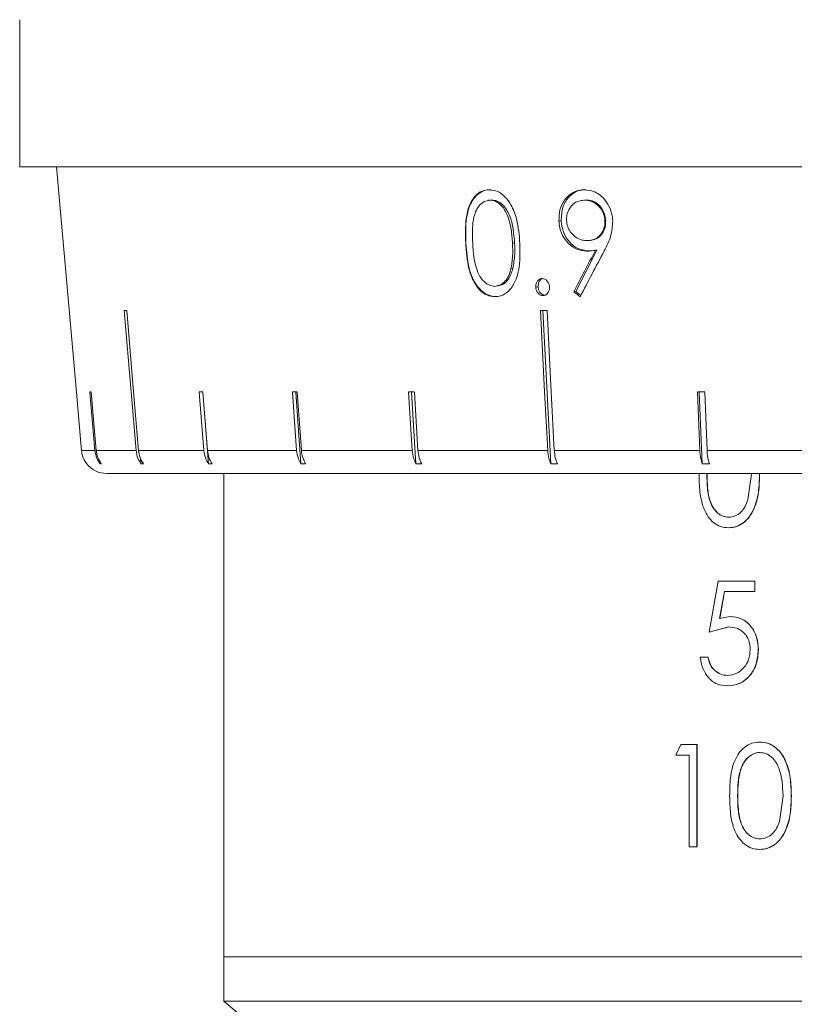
# Model space of a CAD drawing. Header units: inches. Extents: x -4.2 to 22.3, y -10.2 to 17.4.
# Tile 19 of 121: x 4 to 5, y -1.7 to -0.5. Entities that reach past the tile are written whole.
import ezdxf

# ---------------------------------------------------------------- set-up
doc = ezdxf.new("R2010")
doc.units = ezdxf.units.IN
doc.header["$MEASUREMENT"] = 0

msp = doc.modelspace()

# ---------------------------------------------------------------- linework, layer by layer
at = {"color": 7, "linetype": 'Continuous', "lineweight": 15}
for p, q in [((4.0417, -0.5125), (4.0417, -0.6925)), ((6.9777, -0.6925), (4.0417, -0.6925)), ((4.0869, -0.6925), (4.111, -0.9679)), ((4.6158, -0.7332), (4.6141, -0.7334)), ((4.6186, -0.7329), (4.6168, -0.7332)), ((4.7307, -0.7332), (4.7286, -0.7335)), ((4.7341, -0.7329), (4.7322, -0.7332)), ((4.7037, -0.7583), (4.701, -0.7587)), ((4.7581, -0.7577), (4.7572, -0.7578)), ((4.7395, -0.7824), (4.7413, -0.7822)), ((4.5872, -0.7857), (4.587, -0.7857)), ((4.6468, -0.7856), (4.6442, -0.786)), ((4.7217, -0.8449), (4.7472, -0.7942)), ((4.7472, -0.7942), (4.7456, -0.7945)), ((4.7366, -0.7952), (4.7346, -0.7955)), ((4.6446, -0.8169), (4.6421, -0.8173)), ((4.6755, -0.8391), (4.6726, -0.8395)), ((4.6829, -0.8497), (4.6815, -0.8499)), ((4.7217, -0.8449), (4.7192, -0.8452)), ((4.7278, -0.8499), (4.7217, -0.8449)), ((4.6813, -0.8682), (4.691, -1.0556)), ((4.1274, -0.9679), (4.1336, -1.0392)), ((4.1352, -1.0392), (4.129, -0.9679)), ((4.2612, -0.9679), (4.2667, -1.0392)), ((4.2656, -0.9679), (4.2725, -1.0556)), ((4.2713, -1.0392), (4.2657, -0.9679)), ((4.3752, -0.9679), (4.3802, -1.0392)), ((4.3792, -0.9679), (4.3855, -1.0556)), ((4.3861, -1.0392), (4.3811, -0.9679)), ((4.5171, -0.9679), (4.5216, -1.0392)), ((4.5207, -0.9679), (4.5261, -1.0556)), ((4.5286, -1.0392), (4.5242, -0.9679)), ((4.8703, -0.9679), (4.8731, -1.0392)), ((4.8725, -0.9679), (4.876, -1.0556)), ((4.882, -1.0392), (4.8792, -0.9679)), ((4.1165, -1.0303), (4.1172, -1.0392)), ((4.1172, -1.0392), (4.1336, -1.0392)), ((4.1352, -1.0392), (4.1839, -1.0392)), ((4.1869, -1.0392), (4.2667, -1.0392)), ((4.2713, -1.0392), (4.3802, -1.0392)), ((4.3861, -1.0392), (4.5216, -1.0392)), ((4.5286, -1.0392), (4.6872, -1.0392)), ((4.6953, -1.0392), (4.8731, -1.0392)), ((4.882, -1.0392), (5.0747, -1.0392)), ((4.1397, -1.0523), (4.14, -1.0556)), ((4.1415, -1.0556), (4.14, -1.0556)), ((4.1894, -1.0488), (4.19, -1.0556)), ((4.1931, -1.0556), (4.19, -1.0556)), ((4.277, -1.0556), (4.2725, -1.0556)), ((4.3913, -1.0556), (4.3855, -1.0556)), ((4.5332, -1.0556), (4.5261, -1.0556)), ((4.6991, -1.0556), (4.691, -1.0556)), ((4.8849, -1.0556), (4.876, -1.0556)), ((5.5097, -1.0675), (4.1481, -1.0675)), ((4.2912, -1.0675), (4.2912, -1.6585)), ((4.932, -1.0996), (4.9362, -1.0682)), ((4.9087, -1.1211), (4.9085, -1.1211)), ((4.9082, -1.1339), (4.9084, -1.1339)), ((4.8845, -1.2616), (4.8956, -1.1991)), ((4.9404, -1.1991), (4.8956, -1.1991)), ((4.9404, -1.1991), (4.9404, -1.212)), ((4.9406, -1.1991), (4.9404, -1.1991)), ((4.9406, -1.1991), (4.9406, -1.212)), ((4.9032, -1.212), (4.8973, -1.2448)), ((4.9034, -1.212), (4.8975, -1.2448)), ((4.9404, -1.212), (4.9032, -1.212)), ((4.9406, -1.212), (4.9404, -1.212)), ((4.8973, -1.2448), (4.9101, -1.2424)), ((4.9103, -1.2424), (4.9101, -1.2424)), ((4.9084, -1.2552), (4.8845, -1.2616)), ((4.8848, -1.2616), (4.8845, -1.2616)), ((4.9086, -1.2552), (4.8848, -1.2616)), ((4.9086, -1.2552), (4.9084, -1.2552)), ((4.9449, -1.2833), (4.9447, -1.2833)), ((4.8832, -1.2921), (4.8736, -1.2921)), ((4.8834, -1.2921), (4.8832, -1.2921)), ((4.9072, -1.3145), (4.907, -1.3145)), ((4.9066, -1.3273), (4.9064, -1.3273)), ((4.9463, -1.3959), (4.9465, -1.3959)), ((4.8439, -1.412), (4.85, -1.3991)), ((4.8696, -1.3991), (4.85, -1.3991)), ((4.8696, -1.3991), (4.8696, -1.5241)), ((4.8696, -1.3991), (4.8698, -1.3991)), ((4.8698, -1.3991), (4.8698, -1.5241)), ((4.9469, -1.4088), (4.9467, -1.4088)), ((4.8601, -1.412), (4.8439, -1.412)), ((4.8601, -1.5241), (4.8601, -1.412)), ((4.9196, -1.4616), (4.9194, -1.4616)), ((4.9706, -1.4931), (4.9749, -1.4616)), ((4.985, -1.4617), (4.9851, -1.4617)), ((4.9469, -1.5145), (4.9467, -1.5145)), ((4.8696, -1.5241), (4.8601, -1.5241)), ((4.8696, -1.5241), (4.8698, -1.5241)), ((4.9463, -1.5273), (4.9465, -1.5273)), ((4.2912, -1.6585), (4.2912, -1.713)), ((4.2912, -1.6585), (5.5047, -1.6585)), ((4.2912, -1.6585), (5.2601, -1.6585)), ((4.2912, -1.713), (4.8222, -2.1585)), ((5.2601, -1.713), (4.2912, -1.713))]:
    msp.add_line(p, q, dxfattribs=at)
at = {"color": 7, "linetype": 'Continuous', "lineweight": 15, "flags": 128}
for points in [[(4.1696, -0.8682), (4.1779, -0.9677), (4.1839, -1.0392)], [(4.1869, -1.0392), (4.181, -0.9677), (4.1727, -0.8682)], [(4.6784, -0.8682), (4.6835, -0.9676), (4.6872, -1.0392)], [(4.6953, -1.0392), (4.6916, -0.9676), (4.6865, -0.8682)], [(4.1172, -1.0392), (4.1165, -1.0303), (4.111, -0.9679)]]:
    msp.add_lwpolyline(points, dxfattribs=at)
at = {"color": 7, "linetype": 'Continuous', "lineweight": 15}
msp.add_arc((4.1481, -1.0365), 0.031, 217.9865, 270, dxfattribs=at)
for centre, major_axis, ratio, start_param, end_param in [((5.6655, -0.5181), (1.3228, 2.0844), 0.266434, 1.869415, 1.89367), ((5.6654, -0.5376), (1.3211, 2.0831), 0.266387, 1.860395, 1.88727), ((5.4455, -0.6278), (1.3917, -0.8679), 0.364266, 4.40181, 4.408115), ((5.52, -0.7442), (1.4183, 0.1181), 0.026849, 3.449982, 3.457033), ((5.5161, -0.7442), (1.4183, 0.0733), 0.070593, 4.076882, 4.083933), ((5.5204, -0.8445), (1.4095, 0.1218), 0.013584, 3.293946, 3.301041), ((5.5193, -0.8445), (1.4095, 0.11), 0.039478, 3.60619, 3.613285), ((5.5184, -0.8445), (1.4095, 0.1), 0.051167, 3.762719, 3.769814), ((5.5173, -0.8445), (1.4095, 0.0875), 0.061627, 3.919602, 3.926696), ((5.5146, -0.8445), (1.4095, 0.0563), 0.077831, 4.23448, 4.241575)]:
    msp.add_ellipse(centre, major_axis=major_axis, ratio=ratio, start_param=start_param, end_param=end_param, dxfattribs=at)
for points, knots in [([(4.587, -0.7857), (4.5866, -0.7733), (4.586, -0.7554), (4.5927, -0.7354), (4.6002, -0.7257), (4.6082, -0.721), (4.6137, -0.7206), (4.6158, -0.7204)], [0, 0, 0, 0, 0.421423, 0.607744, 0.75665, 0.905695, 1, 1, 1, 1]), ([(4.5872, -0.7857), (4.5868, -0.7708), (4.5863, -0.7522), (4.5948, -0.7335), (4.601, -0.726), (4.6088, -0.7211), (4.6147, -0.7205), (4.6176, -0.7202)], [0, 0, 0, 0, 0.498693, 0.624172, 0.749478, 0.874742, 1, 1, 1, 1]), ([(4.6158, -0.7204), (4.6193, -0.7209), (4.6262, -0.7218), (4.6355, -0.7287), (4.6438, -0.7403), (4.6511, -0.7597), (4.6524, -0.7761), (4.6531, -0.7861)], [0, 0, 0, 0, 0.149598, 0.299876, 0.440817, 0.660676, 1, 1, 1, 1]), ([(4.701, -0.7587), (4.7011, -0.7541), (4.7013, -0.7447), (4.7069, -0.7331), (4.7152, -0.7251), (4.7238, -0.721), (4.7298, -0.7206), (4.732, -0.7205)], [0, 0, 0, 0, 0.226798, 0.455848, 0.652562, 0.86745, 1, 1, 1, 1]), ([(4.7037, -0.7583), (4.704, -0.7526), (4.7045, -0.7411), (4.7128, -0.7286), (4.7231, -0.7214), (4.7303, -0.7206), (4.734, -0.7202)], [0, 0, 0, 0, 0.279564, 0.558866, 0.77943, 1, 1, 1, 1]), ([(4.732, -0.7205), (4.7361, -0.7209), (4.7444, -0.7218), (4.7551, -0.7295), (4.7625, -0.7403), (4.766, -0.7503), (4.7666, -0.7565), (4.7667, -0.7585)], [0, 0, 0, 0, 0.239826, 0.481748, 0.693205, 0.899479, 1, 1, 1, 1]), ([(4.6168, -0.7332), (4.6143, -0.7336), (4.6093, -0.7343), (4.6031, -0.7397), (4.5981, -0.7484), (4.5947, -0.7641), (4.5952, -0.7773), (4.5956, -0.7857)], [0, 0, 0, 0, 0.140683, 0.2820179, 0.4233905, 0.6315802, 1, 1, 1, 1]), ([(4.6442, -0.786), (4.6438, -0.7802), (4.643, -0.7687), (4.6392, -0.7538), (4.6334, -0.7423), (4.6263, -0.7356), (4.6203, -0.7334), (4.6173, -0.7332), (4.6168, -0.7332)], [0, 0, 0, 0, 0.252942, 0.507451, 0.666681, 0.827449, 0.971153, 1, 1, 1, 1]), ([(4.6468, -0.7856), (4.6458, -0.7741), (4.6444, -0.7568), (4.634, -0.7396), (4.6255, -0.7338), (4.6209, -0.7332), (4.6186, -0.7329)], [0, 0, 0, 0, 0.500074, 0.749056, 0.874601, 1, 1, 1, 1]), ([(4.7322, -0.7332), (4.7286, -0.7337), (4.7222, -0.7345), (4.7151, -0.7409), (4.7109, -0.7483), (4.7101, -0.7546), (4.7102, -0.7577), (4.7102, -0.7581)], [0, 0, 0, 0, 0.313539, 0.54455, 0.775774, 0.974978, 1, 1, 1, 1]), ([(4.7572, -0.7578), (4.7568, -0.7552), (4.7561, -0.7498), (4.7517, -0.7424), (4.7455, -0.7366), (4.7384, -0.7335), (4.734, -0.7333), (4.7322, -0.7332)], [0, 0, 0, 0, 0.192596, 0.38636, 0.615599, 0.847581, 1, 1, 1, 1]), ([(4.7581, -0.7577), (4.7575, -0.7538), (4.7561, -0.746), (4.7492, -0.7381), (4.7416, -0.7336), (4.7366, -0.7332), (4.7341, -0.7329)], [0, 0, 0, 0, 0.278771, 0.558587, 0.779186, 1, 1, 1, 1]), ([(4.7366, -0.7952), (4.7321, -0.7946), (4.723, -0.7934), (4.7123, -0.7836), (4.7053, -0.7714), (4.7043, -0.7627), (4.7037, -0.7583)], [0, 0, 0, 0, 0.279808, 0.559491, 0.779628, 1, 1, 1, 1]), ([(4.7102, -0.7581), (4.7105, -0.7606), (4.7112, -0.7657), (4.7153, -0.773), (4.7214, -0.7788), (4.7286, -0.7823), (4.7335, -0.7826), (4.7357, -0.7827)], [0, 0, 0, 0, 0.180221, 0.361623, 0.589366, 0.815567, 1, 1, 1, 1]), ([(4.7357, -0.7827), (4.7391, -0.7823), (4.7449, -0.7817), (4.7515, -0.7763), (4.7557, -0.7697), (4.7573, -0.763), (4.7572, -0.759), (4.7572, -0.7578)], [0, 0, 0, 0, 0.295312, 0.499595, 0.703504, 0.912396, 1, 1, 1, 1]), ([(4.7376, -0.7824), (4.7407, -0.7821), (4.7469, -0.7815), (4.7539, -0.7751), (4.7579, -0.7667), (4.7581, -0.7607), (4.7581, -0.7577)], [0, 0, 0, 0, 0.28025, 0.559573, 0.779792, 1, 1, 1, 1]), ([(4.7667, -0.7585), (4.7663, -0.7649), (4.7656, -0.7747), (4.7607, -0.7865), (4.7578, -0.7923), (4.7564, -0.7952)], [0, 0, 0, 0, 0.480035, 0.738548, 1, 1, 1, 1]), ([(4.7346, -0.7955), (4.7307, -0.7951), (4.7227, -0.7943), (4.7125, -0.7869), (4.7049, -0.7767), (4.7016, -0.7666), (4.7011, -0.7606), (4.701, -0.7587)], [0, 0, 0, 0, 0.237338, 0.476759, 0.689947, 0.906033, 1, 1, 1, 1]), ([(4.6225, -0.8513), (4.6192, -0.8509), (4.6126, -0.8501), (4.6037, -0.8434), (4.5959, -0.8323), (4.5889, -0.8128), (4.5878, -0.7962), (4.587, -0.7857)], [0, 0, 0, 0, 0.145314, 0.291399, 0.430589, 0.640711, 1, 1, 1, 1]), ([(4.6243, -0.8511), (4.6214, -0.8508), (4.6154, -0.8502), (4.6071, -0.8452), (4.6002, -0.8378), (4.5899, -0.819), (4.5884, -0.8005), (4.5872, -0.7857)], [0, 0, 0, 0, 0.125289, 0.250563, 0.375844, 0.501326, 1, 1, 1, 1]), ([(4.5956, -0.7857), (4.5963, -0.7972), (4.5973, -0.8125), (4.6055, -0.8293), (4.6127, -0.8362), (4.6187, -0.8384), (4.6217, -0.8385), (4.6222, -0.8386)], [0, 0, 0, 0, 0.492978, 0.660483, 0.829457, 0.975094, 1, 1, 1, 1]), ([(4.6531, -0.7861), (4.6534, -0.7973), (4.6538, -0.8137), (4.6477, -0.8335), (4.6403, -0.8447), (4.6311, -0.8506), (4.625, -0.8511), (4.6225, -0.8513)], [0, 0, 0, 0, 0.381244, 0.555512, 0.731161, 0.891598, 1, 1, 1, 1]), ([(4.6421, -0.8173), (4.6426, -0.8148), (4.6436, -0.8097), (4.6446, -0.7992), (4.6444, -0.7913), (4.6442, -0.786)], [0, 0, 0, 0, 0.250493, 0.501064, 1, 1, 1, 1]), ([(4.6446, -0.8169), (4.6456, -0.8112), (4.6473, -0.8009), (4.647, -0.7903), (4.6468, -0.7856)], [0, 0, 0, 0, 0.559602, 1, 1, 1, 1]), ([(4.7456, -0.7945), (4.7438, -0.7948), (4.7411, -0.7952), (4.7374, -0.7954), (4.7355, -0.7955), (4.7346, -0.7955)], [0, 0, 0, 0, 0.498954, 0.749345, 1, 1, 1, 1]), ([(4.7452, -0.7945), (4.7439, -0.7947), (4.741, -0.7951), (4.7382, -0.7952), (4.7366, -0.7952)], [0, 0, 0, 0, 0.456015, 1, 1, 1, 1]), ([(4.6222, -0.8386), (4.625, -0.8381), (4.6303, -0.8372), (4.6366, -0.8312), (4.6403, -0.8243), (4.6416, -0.8193), (4.6421, -0.8173)], [0, 0, 0, 0, 0.300701, 0.5605529, 0.8200348, 1, 1, 1, 1]), ([(4.624, -0.8383), (4.6267, -0.8379), (4.6322, -0.837), (4.6404, -0.8299), (4.643, -0.8218), (4.6446, -0.8169)], [0, 0, 0, 0, 0.280214, 0.560807, 1, 1, 1, 1]), ([(4.6726, -0.8395), (4.6726, -0.8381), (4.6727, -0.8353), (4.6746, -0.832), (4.6769, -0.8298), (4.679, -0.8293), (4.6802, -0.8292), (4.6804, -0.8292)], [0, 0, 0, 0, 0.263865, 0.511661, 0.733126, 0.948035, 1, 1, 1, 1]), ([(4.6755, -0.8391), (4.6755, -0.8376), (4.6757, -0.8345), (4.6776, -0.8313), (4.6792, -0.8302), (4.6798, -0.8299)], [0, 0, 0, 0, 0.393202, 0.786822, 1, 1, 1, 1]), ([(4.6804, -0.8292), (4.6815, -0.8293), (4.6837, -0.8296), (4.6865, -0.8318), (4.6885, -0.8348), (4.6892, -0.8375), (4.6894, -0.8391), (4.6894, -0.8395)], [0, 0, 0, 0, 0.243745, 0.490694, 0.701126, 0.922877, 1, 1, 1, 1]), ([(4.6815, -0.8499), (4.6804, -0.8498), (4.6783, -0.8495), (4.6756, -0.8473), (4.6736, -0.8445), (4.6728, -0.8418), (4.6726, -0.8401), (4.6726, -0.8395)], [0, 0, 0, 0, 0.241404, 0.485753, 0.694878, 0.89209, 1, 1, 1, 1]), ([(4.6844, -0.8495), (4.6832, -0.8493), (4.6807, -0.8489), (4.6778, -0.8461), (4.6759, -0.8427), (4.6756, -0.8403), (4.6755, -0.8391)], [0, 0, 0, 0, 0.279578, 0.55918, 0.77945, 1, 1, 1, 1]), ([(4.6894, -0.8395), (4.6894, -0.8408), (4.6893, -0.8435), (4.6876, -0.8467), (4.6854, -0.849), (4.6832, -0.8498), (4.6819, -0.8499), (4.6815, -0.8499)], [0, 0, 0, 0, 0.2402568, 0.4832073, 0.7001907, 0.9154835, 1, 1, 1, 1]), ([(4.1237, -1.0556), (4.1236, -1.0554), (4.1213, -1.0525), (4.1185, -1.0471), (4.1176, -1.0414), (4.1172, -1.0392)], [0, 0, 0, 0, 0.0326818, 0.6183414, 1, 1, 1, 1]), ([(4.1336, -1.0392), (4.1342, -1.0426), (4.1352, -1.0486), (4.1386, -1.0535), (4.14, -1.0556)], [0, 0, 0, 0, 0.585348, 1, 1, 1, 1]), ([(4.1415, -1.0556), (4.1399, -1.0531), (4.1366, -1.0481), (4.1356, -1.0422), (4.1352, -1.0392)], [0, 0, 0, 0, 0.496928, 1, 1, 1, 1]), ([(4.1839, -1.0392), (4.1844, -1.0426), (4.1854, -1.0486), (4.1886, -1.0535), (4.19, -1.0556)], [0, 0, 0, 0, 0.5853489, 1, 1, 1, 1]), ([(4.1931, -1.0556), (4.1915, -1.0531), (4.1883, -1.0481), (4.1874, -1.0422), (4.1869, -1.0392)], [0, 0, 0, 0, 0.4969012, 1, 1, 1, 1]), ([(4.2667, -1.0392), (4.2673, -1.0426), (4.2682, -1.0486), (4.2712, -1.0535), (4.2725, -1.0556)], [0, 0, 0, 0, 0.585349, 1, 1, 1, 1]), ([(4.277, -1.0556), (4.2755, -1.0531), (4.2726, -1.0481), (4.2717, -1.0422), (4.2713, -1.0392)], [0, 0, 0, 0, 0.496849, 1, 1, 1, 1]), ([(4.3802, -1.0392), (4.3807, -1.0426), (4.3816, -1.0486), (4.3843, -1.0535), (4.3855, -1.0556)], [0, 0, 0, 0, 0.585348, 1, 1, 1, 1]), ([(4.3913, -1.0556), (4.39, -1.0531), (4.3873, -1.0481), (4.3865, -1.0422), (4.3861, -1.0392)], [0, 0, 0, 0, 0.496779, 1, 1, 1, 1]), ([(4.5216, -1.0392), (4.522, -1.0426), (4.5227, -1.0486), (4.5251, -1.0535), (4.5261, -1.0556)], [0, 0, 0, 0, 0.585348, 1, 1, 1, 1]), ([(4.5332, -1.0556), (4.532, -1.0531), (4.5296, -1.0481), (4.529, -1.0422), (4.5286, -1.0392)], [0, 0, 0, 0, 0.496656, 1, 1, 1, 1]), ([(4.6872, -1.0392), (4.6876, -1.0426), (4.6882, -1.0486), (4.6902, -1.0535), (4.691, -1.0556)], [0, 0, 0, 0, 0.585349, 1, 1, 1, 1]), ([(4.6991, -1.0556), (4.6981, -1.0531), (4.6961, -1.0481), (4.6956, -1.0422), (4.6953, -1.0392)], [0, 0, 0, 0, 0.496777, 1, 1, 1, 1]), ([(4.8731, -1.0392), (4.8734, -1.0426), (4.8738, -1.0486), (4.8754, -1.0535), (4.876, -1.0556)], [0, 0, 0, 0, 0.585349, 1, 1, 1, 1]), ([(4.8849, -1.0556), (4.8842, -1.0531), (4.8827, -1.0481), (4.8822, -1.0422), (4.882, -1.0392)], [0, 0, 0, 0, 0.4968501, 1, 1, 1, 1]), ([(4.9082, -1.1339), (4.905, -1.1336), (4.8987, -1.1331), (4.8901, -1.1281), (4.8832, -1.1206), (4.8765, -1.1082), (4.8727, -1.0902), (4.8724, -1.0756), (4.8722, -1.0683)], [0, 0, 0, 0, 0.124579, 0.25034, 0.374069, 0.498472, 0.74918, 1, 1, 1, 1]), ([(4.8818, -1.0682), (4.8819, -1.0739), (4.8821, -1.0854), (4.8845, -1.0996), (4.8892, -1.1097), (4.8945, -1.1158), (4.9011, -1.1202), (4.906, -1.1208), (4.9085, -1.1211)], [0, 0, 0, 0, 0.250569, 0.500324, 0.625387, 0.750293, 0.875207, 1, 1, 1, 1]), ([(4.882, -1.0682), (4.8821, -1.0739), (4.8823, -1.0854), (4.8847, -1.0996), (4.8895, -1.1097), (4.8947, -1.1158), (4.9013, -1.1202), (4.9062, -1.1208), (4.9087, -1.1211)], [0, 0, 0, 0, 0.2505956, 0.5003718, 0.6254389, 0.7503377, 0.8752331, 1, 1, 1, 1]), ([(4.9461, -1.0683), (4.9459, -1.0756), (4.9456, -1.0903), (4.941, -1.1082), (4.9339, -1.1207), (4.9266, -1.1281), (4.9178, -1.133), (4.9114, -1.1336), (4.9082, -1.1339)], [0, 0, 0, 0, 0.250468, 0.500058, 0.625158, 0.750121, 0.875057, 1, 1, 1, 1]), ([(4.9463, -1.0683), (4.9461, -1.0756), (4.9458, -1.0903), (4.9411, -1.1082), (4.9341, -1.1207), (4.9268, -1.1281), (4.918, -1.133), (4.9116, -1.1336), (4.9084, -1.1339)], [0, 0, 0, 0, 0.250497, 0.500108, 0.625211, 0.750165, 0.875082, 1, 1, 1, 1]), ([(4.9085, -1.1211), (4.9112, -1.1208), (4.9165, -1.1201), (4.9235, -1.1152), (4.9289, -1.1082), (4.931, -1.1025), (4.932, -1.0996)], [0, 0, 0, 0, 0.248452, 0.50102, 0.746967, 1, 1, 1, 1]), ([(4.9101, -1.2424), (4.9148, -1.2429), (4.9217, -1.2436), (4.93, -1.2488), (4.9353, -1.254), (4.9396, -1.2604), (4.9438, -1.27), (4.9443, -1.278), (4.9447, -1.2833)], [0, 0, 0, 0, 0.249429, 0.37269, 0.499896, 0.62562, 0.750333, 1, 1, 1, 1]), ([(4.9103, -1.2424), (4.915, -1.2429), (4.9219, -1.2436), (4.9302, -1.2488), (4.9355, -1.254), (4.9398, -1.2604), (4.944, -1.27), (4.9445, -1.278), (4.9449, -1.2833)], [0, 0, 0, 0, 0.249389, 0.372629, 0.499841, 0.625551, 0.750295, 1, 1, 1, 1]), ([(4.9348, -1.2828), (4.9345, -1.279), (4.934, -1.2732), (4.9306, -1.2664), (4.9271, -1.2622), (4.923, -1.2589), (4.9168, -1.2558), (4.9117, -1.2555), (4.9084, -1.2552)], [0, 0, 0, 0, 0.249169, 0.374318, 0.499535, 0.624705, 0.749967, 1, 1, 1, 1]), ([(4.9447, -1.2833), (4.9442, -1.2891), (4.9432, -1.3007), (4.936, -1.3133), (4.9282, -1.3207), (4.9191, -1.3261), (4.9115, -1.3268), (4.9064, -1.3273)], [0, 0, 0, 0, 0.250219, 0.499408, 0.624041, 0.749279, 1, 1, 1, 1]), ([(4.9449, -1.2833), (4.9444, -1.2891), (4.9433, -1.3007), (4.9362, -1.3133), (4.9284, -1.3207), (4.9193, -1.3261), (4.9117, -1.3268), (4.9066, -1.3273)], [0, 0, 0, 0, 0.250316, 0.499459, 0.624089, 0.749316, 1, 1, 1, 1]), ([(4.907, -1.3145), (4.9106, -1.3141), (4.9179, -1.3132), (4.9257, -1.307), (4.9304, -1.3006), (4.9339, -1.2933), (4.9344, -1.287), (4.9348, -1.2828)], [0, 0, 0, 0, 0.249753, 0.49945, 0.626674, 0.750295, 1, 1, 1, 1]), ([(4.9064, -1.3273), (4.9023, -1.3269), (4.896, -1.3263), (4.8887, -1.3219), (4.8823, -1.316), (4.8761, -1.3061), (4.8744, -1.2968), (4.8736, -1.2921)], [0, 0, 0, 0, 0.2497055, 0.3750067, 0.5003093, 0.7499796, 1, 1, 1, 1]), ([(4.8832, -1.2921), (4.8839, -1.2952), (4.885, -1.2999), (4.8882, -1.3053), (4.8923, -1.3096), (4.8986, -1.3136), (4.9042, -1.3142), (4.907, -1.3145)], [0, 0, 0, 0, 0.249917, 0.375093, 0.50034, 0.750166, 1, 1, 1, 1]), ([(4.8834, -1.2921), (4.8841, -1.2952), (4.8852, -1.2999), (4.8884, -1.3053), (4.8925, -1.3096), (4.8988, -1.3136), (4.9044, -1.3142), (4.9072, -1.3145)], [0, 0, 0, 0, 0.249954, 0.375138, 0.500387, 0.750191, 1, 1, 1, 1]), ([(4.9096, -1.4617), (4.9098, -1.4544), (4.91, -1.4398), (4.9139, -1.4218), (4.9207, -1.4093), (4.9279, -1.4018), (4.9366, -1.3968), (4.9431, -1.3962), (4.9463, -1.3959)], [0, 0, 0, 0, 0.2505293, 0.5001477, 0.6255627, 0.7501752, 0.875092, 1, 1, 1, 1]), ([(4.9463, -1.3959), (4.9496, -1.3962), (4.9561, -1.3968), (4.9651, -1.4017), (4.9725, -1.4091), (4.9797, -1.4216), (4.9844, -1.4396), (4.9848, -1.4543), (4.985, -1.4617)], [0, 0, 0, 0, 0.124929, 0.249845, 0.371189, 0.499922, 0.749535, 1, 1, 1, 1]), ([(4.9465, -1.3959), (4.9498, -1.3962), (4.9563, -1.3968), (4.9653, -1.4017), (4.9727, -1.4091), (4.9799, -1.4216), (4.9846, -1.4396), (4.985, -1.4543), (4.9851, -1.4617)], [0, 0, 0, 0, 0.124903, 0.249801, 0.371126, 0.499871, 0.749506, 1, 1, 1, 1]), ([(4.9467, -1.4088), (4.9454, -1.4088), (4.9429, -1.409), (4.938, -1.4105), (4.9325, -1.4139), (4.9271, -1.42), (4.9222, -1.4301), (4.9197, -1.4445), (4.9195, -1.4559), (4.9194, -1.4616)], [0, 0, 0, 0, 0.062631, 0.125194, 0.250097, 0.368773, 0.499964, 0.749575, 1, 1, 1, 1]), ([(4.9469, -1.4088), (4.9456, -1.4088), (4.9431, -1.409), (4.9381, -1.4105), (4.9327, -1.4139), (4.9273, -1.42), (4.9224, -1.4301), (4.9199, -1.4445), (4.9197, -1.4559), (4.9196, -1.4616)], [0, 0, 0, 0, 0.062617, 0.125168, 0.250052, 0.368721, 0.499916, 0.749549, 1, 1, 1, 1]), ([(4.9749, -1.4616), (4.9744, -1.45), (4.9737, -1.4355), (4.9664, -1.4203), (4.961, -1.414), (4.9543, -1.4096), (4.9492, -1.409), (4.9467, -1.4088)], [0, 0, 0, 0, 0.499081, 0.626016, 0.749428, 0.876057, 1, 1, 1, 1]), ([(4.9463, -1.5273), (4.9431, -1.5271), (4.9366, -1.5265), (4.9279, -1.5215), (4.9208, -1.514), (4.914, -1.5016), (4.9101, -1.4836), (4.9098, -1.469), (4.9096, -1.4617)], [0, 0, 0, 0, 0.124579, 0.250341, 0.374068, 0.498471, 0.74918, 1, 1, 1, 1]), ([(4.9194, -1.4616), (4.9195, -1.4674), (4.9197, -1.4788), (4.9222, -1.493), (4.927, -1.5031), (4.9324, -1.5093), (4.9391, -1.5136), (4.9441, -1.5142), (4.9467, -1.5145)], [0, 0, 0, 0, 0.250571, 0.500325, 0.625387, 0.750293, 0.875207, 1, 1, 1, 1]), ([(4.9196, -1.4616), (4.9197, -1.4674), (4.9199, -1.4788), (4.9224, -1.493), (4.9272, -1.5031), (4.9326, -1.5093), (4.9393, -1.5136), (4.9443, -1.5142), (4.9469, -1.5145)], [0, 0, 0, 0, 0.250597, 0.500373, 0.625438, 0.750337, 0.875234, 1, 1, 1, 1]), ([(4.985, -1.4617), (4.9848, -1.469), (4.9844, -1.4837), (4.9797, -1.5016), (4.9726, -1.5141), (4.9651, -1.5215), (4.9561, -1.5265), (4.9496, -1.5271), (4.9463, -1.5273)], [0, 0, 0, 0, 0.250469, 0.500058, 0.625157, 0.75012, 0.875057, 1, 1, 1, 1]), ([(4.9851, -1.4617), (4.985, -1.469), (4.9846, -1.4837), (4.9799, -1.5016), (4.9727, -1.5141), (4.9653, -1.5215), (4.9563, -1.5265), (4.9498, -1.5271), (4.9465, -1.5273)], [0, 0, 0, 0, 0.250497, 0.500109, 0.62521, 0.750165, 0.875082, 1, 1, 1, 1]), ([(4.9467, -1.5145), (4.9494, -1.5142), (4.9548, -1.5135), (4.962, -1.5086), (4.9675, -1.5016), (4.9696, -1.4959), (4.9706, -1.4931)], [0, 0, 0, 0, 0.248451, 0.501018, 0.746967, 1, 1, 1, 1])]:
    msp.add_open_spline(points, degree=3, knots=knots, dxfattribs=at)

doc.saveas('drawing.dxf')
